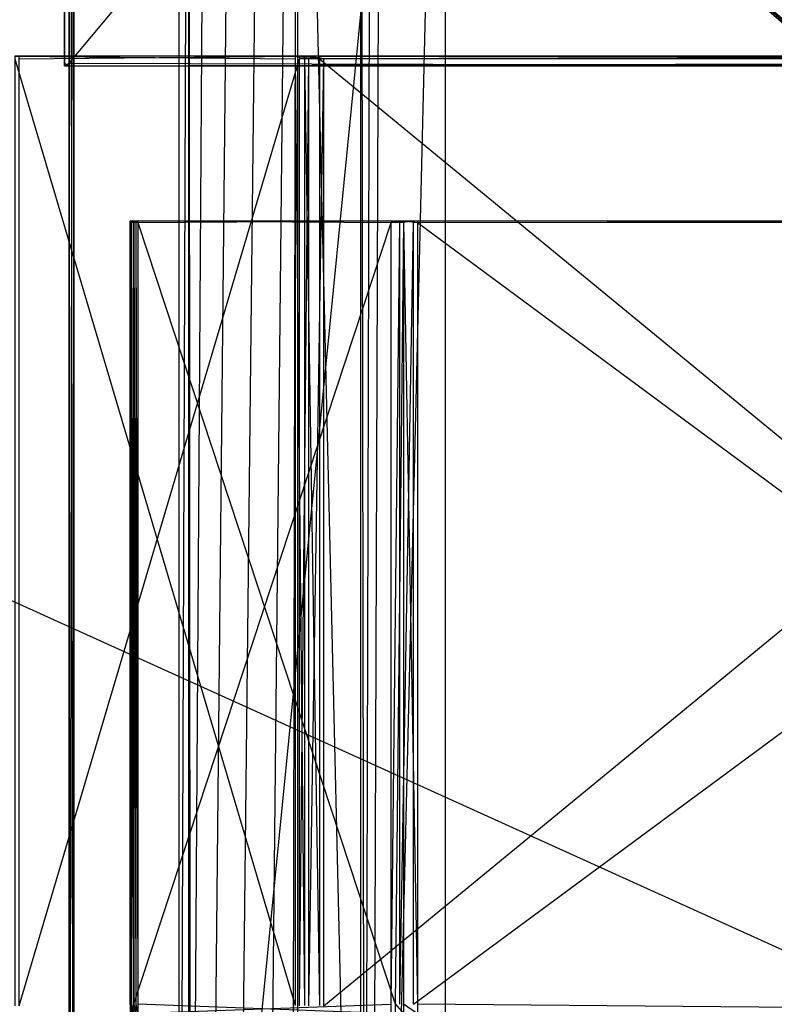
# Model space of a CAD drawing. Extents: x 0 to 1.6, y -0.5 to 0.
# Tile 141 of 192: x 1.19 to 1.29, y -0.37 to -0.23. Entities that reach past the tile are written whole.
import ezdxf

# ---------------------------------------------------------------- set-up
doc = ezdxf.new("R2010")
doc.units = 0
for name, color, linetype in [('L16_KORPUS1_0___REPLACEMTFOREMP', 7, 'CONTINUOUS'), ('L33_REGALELEMENT_0___REPLACEMTF', 7, 'CONTINUOUS'), ('L3_KORPUS2_5___REPLACEMTFOREMPT', 7, 'CONTINUOUS'), ('L58_DRAWERBOXUO2_4___REPLACEMTF', 7, 'CONTINUOUS'), ('L59_DRAWERBOXUO2_3___REPLACEMTF', 7, 'CONTINUOUS'), ('L5_KORPUS2_5___REPLACEMTFOREMPT', 7, 'CONTINUOUS'), ('L65_ABDECKPL_0___REPLACEMTFOREM', 7, 'CONTINUOUS')]:
    doc.layers.add(name, color=color, linetype=linetype)

msp = doc.modelspace()

# ---------------------------------------------------------------- linework, layer by layer
at = {"layer": 'L16_KORPUS1_0___REPLACEMTFOREMP', "color": 8}
for points, invisible_edges in [([(1.597088, -0.000594), (0.5, -0.497406), (0.5, -0.000594), (1.597088, -0.000594)], 13), ([(0.5, -0.497406), (1.597088, -0.000594), (1.597091, -0.497406), (0.5, -0.497406)], 10), ([(1.597091, -0.497404, 0.00769), (0.5, -0.000596, 0.00769), (0.5, -0.497404, 0.00769), (1.597091, -0.497404, 0.00769)], 13), ([(0.5, -0.000596, 0.00769), (1.597091, -0.497404, 0.00769), (1.597088, -0.000596, 0.00769), (0.5, -0.000596, 0.00769)], 10)]:
    msp.add_3dface(points, dxfattribs=dict(at, invisible_edges=invisible_edges))
at = {"layer": 'L33_REGALELEMENT_0___REPLACEMTF', "color": 40}
for points, invisible_edges in [([(1.185652, -0.236341, 0.348384), (1.224032, -0.236341, 0.348215), (1.185653, -0.236341, 0.348148), (1.185652, -0.236341, 0.348384)], 13), ([(1.224032, -0.236341, 0.348215), (1.185652, -0.236341, 0.348384), (1.224031, -0.236341, 0.348451), (1.224032, -0.236341, 0.348215)], 14), ([(1.224031, -0.23671, 0.348451), (1.185652, -0.236341, 0.348384), (1.185652, -0.23671, 0.348384), (1.224031, -0.23671, 0.348451)], 13), ([(1.185652, -0.236341, 0.348384), (1.224031, -0.23671, 0.348451), (1.224031, -0.236341, 0.348451), (1.185652, -0.236341, 0.348384)], 14), ([(1.224031, -0.366316, 0.348451), (1.185652, -0.23671, 0.348384), (1.185652, -0.366385, 0.348384), (1.224031, -0.366316, 0.348451)], 13), ([(1.185652, -0.23671, 0.348384), (1.224031, -0.366316, 0.348451), (1.224031, -0.23671, 0.348451), (1.185652, -0.23671, 0.348384)], 14), ([(1.185653, -0.236341, 0.348148), (1.224626, -0.236341, 0.008808), (1.186247, -0.236341, 0.00874), (1.185653, -0.236341, 0.348148)], 13), ([(1.224626, -0.236341, 0.008808), (1.185653, -0.236341, 0.348148), (1.224032, -0.236341, 0.348215), (1.224626, -0.236341, 0.008808)], 14), ([(1.186247, -0.236341, 0.00874), (1.224627, -0.236341, 0.008451), (1.186248, -0.236341, 0.008384), (1.186247, -0.236341, 0.00874)], 13), ([(1.224627, -0.236341, 0.008451), (1.186247, -0.236341, 0.00874), (1.224626, -0.236341, 0.008808), (1.224627, -0.236341, 0.008451)], 14), ([(1.224627, -0.236341, 0.008451), (1.186248, -0.23671, 0.008384), (1.186248, -0.236341, 0.008384), (1.224627, -0.236341, 0.008451)], 13), ([(1.186248, -0.23671, 0.008384), (1.224627, -0.236341, 0.008451), (1.224627, -0.23671, 0.008451), (1.186248, -0.23671, 0.008384)], 14), ([(1.224627, -0.23671, 0.008451), (1.186248, -0.366385, 0.008384), (1.186248, -0.23671, 0.008384), (1.224627, -0.23671, 0.008451)], 13), ([(1.186248, -0.366385, 0.008384), (1.224627, -0.23671, 0.008451), (1.224627, -0.366385, 0.008451), (1.186248, -0.366385, 0.008384)], 14), ([(1.225309, -0.23671, 0.348453), (1.224031, -0.236341, 0.348451), (1.224031, -0.23671, 0.348451), (1.225309, -0.23671, 0.348453)], 13), ([(1.224031, -0.236341, 0.348451), (1.225309, -0.23671, 0.348453), (1.225309, -0.236341, 0.348453), (1.224031, -0.236341, 0.348451)], 14), ([(1.224031, -0.236341, 0.348451), (1.225309, -0.236341, 0.348217), (1.224032, -0.236341, 0.348215), (1.224031, -0.236341, 0.348451)], 13), ([(1.225309, -0.236341, 0.348217), (1.224031, -0.236341, 0.348451), (1.225309, -0.236341, 0.348453), (1.225309, -0.236341, 0.348217)], 14), ([(1.225309, -0.366314, 0.348453), (1.224031, -0.23671, 0.348451), (1.224031, -0.366316, 0.348451), (1.225309, -0.366314, 0.348453)], 13), ([(1.224031, -0.23671, 0.348451), (1.225309, -0.366314, 0.348453), (1.225309, -0.23671, 0.348453), (1.224031, -0.23671, 0.348451)], 14), ([(1.224032, -0.236341, 0.348215), (1.225903, -0.236341, 0.00881), (1.224626, -0.236341, 0.008808), (1.224032, -0.236341, 0.348215)], 13), ([(1.225903, -0.236341, 0.00881), (1.224032, -0.236341, 0.348215), (1.225309, -0.236341, 0.348217), (1.225903, -0.236341, 0.00881)], 14), ([(1.224626, -0.236341, 0.008808), (1.225904, -0.236341, 0.008454), (1.224627, -0.236341, 0.008451), (1.224626, -0.236341, 0.008808)], 13), ([(1.225904, -0.236341, 0.008454), (1.224626, -0.236341, 0.008808), (1.225903, -0.236341, 0.00881), (1.225904, -0.236341, 0.008454)], 14), ([(1.224627, -0.236341, 0.008451), (1.225904, -0.23671, 0.008454), (1.224627, -0.23671, 0.008451), (1.224627, -0.236341, 0.008451)], 13), ([(1.225904, -0.23671, 0.008454), (1.224627, -0.236341, 0.008451), (1.225904, -0.236341, 0.008454), (1.225904, -0.23671, 0.008454)], 14), ([(1.225904, -0.23671, 0.008454), (1.224627, -0.366385, 0.008451), (1.224627, -0.23671, 0.008451), (1.225904, -0.23671, 0.008454)], 13), ([(1.224627, -0.366385, 0.008451), (1.225904, -0.23671, 0.008454), (1.225904, -0.366385, 0.008454), (1.224627, -0.366385, 0.008451)], 14), ([(1.225309, -0.236341, 0.348453), (1.227364, -0.236341, 0.348221), (1.225309, -0.236341, 0.348217), (1.225309, -0.236341, 0.348453)], 13), ([(1.227364, -0.236341, 0.348221), (1.225309, -0.236341, 0.348453), (1.227364, -0.236341, 0.348457), (1.227364, -0.236341, 0.348221)], 14), ([(1.225309, -0.236341, 0.348217), (1.227959, -0.236341, 0.008813), (1.225903, -0.236341, 0.00881), (1.225309, -0.236341, 0.348217)], 13), ([(1.227959, -0.236341, 0.008813), (1.225309, -0.236341, 0.348217), (1.227364, -0.236341, 0.348221), (1.227959, -0.236341, 0.008813)], 14), ([(1.227364, -0.23671, 0.348457), (1.225309, -0.236341, 0.348453), (1.225309, -0.23671, 0.348453), (1.227364, -0.23671, 0.348457)], 13), ([(1.225309, -0.236341, 0.348453), (1.227364, -0.23671, 0.348457), (1.227364, -0.236341, 0.348457), (1.225309, -0.236341, 0.348453)], 14), ([(1.227364, -0.366314, 0.348457), (1.225309, -0.23671, 0.348453), (1.225309, -0.366314, 0.348453), (1.227364, -0.366314, 0.348457)], 13), ([(1.225309, -0.23671, 0.348453), (1.227364, -0.366314, 0.348457), (1.227364, -0.23671, 0.348457), (1.225309, -0.23671, 0.348453)], 14), ([(1.225903, -0.236341, 0.00881), (1.227959, -0.236341, 0.008457), (1.225904, -0.236341, 0.008454), (1.225903, -0.236341, 0.00881)], 13), ([(1.227959, -0.236341, 0.008457), (1.225903, -0.236341, 0.00881), (1.227959, -0.236341, 0.008813), (1.227959, -0.236341, 0.008457)], 14), ([(1.225904, -0.236341, 0.008454), (1.227959, -0.23671, 0.008457), (1.225904, -0.23671, 0.008454), (1.225904, -0.236341, 0.008454)], 13), ([(1.227959, -0.23671, 0.008457), (1.225904, -0.236341, 0.008454), (1.227959, -0.236341, 0.008457), (1.227959, -0.23671, 0.008457)], 14), ([(1.227959, -0.23671, 0.008457), (1.225904, -0.366385, 0.008454), (1.225904, -0.23671, 0.008454), (1.227959, -0.23671, 0.008457)], 13), ([(1.225904, -0.366385, 0.008454), (1.227959, -0.23671, 0.008457), (1.227959, -0.366385, 0.008457), (1.225904, -0.366385, 0.008454)], 14), ([(1.385099, -0.23671, 0.348733), (1.227364, -0.236341, 0.348457), (1.227364, -0.23671, 0.348457), (1.385099, -0.23671, 0.348733)], 13), ([(1.227364, -0.236341, 0.348457), (1.385099, -0.23671, 0.348733), (1.385099, -0.236341, 0.348733), (1.227364, -0.236341, 0.348457)], 14), ([(1.227364, -0.236341, 0.348221), (1.385694, -0.236341, 0.00909), (1.227959, -0.236341, 0.008813), (1.227364, -0.236341, 0.348221)], 13), ([(1.385694, -0.236341, 0.00909), (1.227364, -0.236341, 0.348221), (1.385099, -0.236341, 0.348497), (1.385694, -0.236341, 0.00909)], 14), ([(1.227364, -0.236341, 0.348457), (1.385099, -0.236341, 0.348497), (1.227364, -0.236341, 0.348221), (1.227364, -0.236341, 0.348457)], 13), ([(1.385099, -0.236341, 0.348497), (1.227364, -0.236341, 0.348457), (1.385099, -0.236341, 0.348733), (1.385099, -0.236341, 0.348497)], 14), ([(1.385099, -0.366314, 0.348733), (1.227364, -0.23671, 0.348457), (1.227364, -0.366314, 0.348457), (1.385099, -0.366314, 0.348733)], 13), ([(1.227364, -0.23671, 0.348457), (1.385099, -0.366314, 0.348733), (1.385099, -0.23671, 0.348733), (1.227364, -0.23671, 0.348457)], 14), ([(1.227959, -0.236341, 0.008457), (1.385694, -0.23671, 0.008733), (1.227959, -0.23671, 0.008457), (1.227959, -0.236341, 0.008457)], 13), ([(1.385694, -0.23671, 0.008733), (1.227959, -0.236341, 0.008457), (1.385694, -0.236341, 0.008733), (1.385694, -0.23671, 0.008733)], 14), ([(1.227959, -0.236341, 0.008813), (1.385694, -0.236341, 0.008733), (1.227959, -0.236341, 0.008457), (1.227959, -0.236341, 0.008813)], 13), ([(1.385694, -0.236341, 0.008733), (1.227959, -0.236341, 0.008813), (1.385694, -0.236341, 0.00909), (1.385694, -0.236341, 0.008733)], 14), ([(1.385694, -0.23671, 0.008733), (1.227959, -0.366385, 0.008457), (1.227959, -0.23671, 0.008457), (1.385694, -0.23671, 0.008733)], 13), ([(1.227959, -0.366385, 0.008457), (1.385694, -0.23671, 0.008733), (1.385694, -0.366385, 0.008733), (1.227959, -0.366385, 0.008457)], 14), ([(1.20143, -0.259121, 0.331439), (1.201429, -0.258896, 0.331652), (1.201429, -0.259121, 0.331652), (1.20143, -0.259121, 0.331439)], 13), ([(1.201429, -0.258896, 0.331652), (1.20143, -0.259121, 0.331439), (1.20143, -0.258896, 0.331439), (1.201429, -0.258896, 0.331652)], 14), ([(1.201681, -0.258896, 0.331653), (1.201429, -0.259121, 0.331652), (1.201429, -0.258896, 0.331652), (1.201681, -0.258896, 0.331653)], 13), ([(1.201429, -0.259121, 0.331652), (1.201681, -0.258896, 0.331653), (1.201681, -0.259121, 0.331653), (1.201429, -0.259121, 0.331652)], 14), ([(1.201681, -0.258896, 0.331439), (1.201429, -0.258896, 0.331652), (1.20143, -0.258896, 0.331439), (1.201681, -0.258896, 0.331439)], 13), ([(1.201429, -0.258896, 0.331652), (1.201681, -0.258896, 0.331439), (1.201681, -0.258896, 0.331653), (1.201429, -0.258896, 0.331652)], 14), ([(1.201681, -0.259121, 0.331653), (1.201429, -0.366093, 0.331652), (1.201429, -0.259121, 0.331652), (1.201681, -0.259121, 0.331653)], 13), ([(1.201429, -0.366093, 0.331652), (1.201681, -0.259121, 0.331653), (1.201681, -0.366093, 0.331653), (1.201429, -0.366093, 0.331652)], 14), ([(1.20143, -0.366093, 0.331439), (1.201429, -0.259121, 0.331652), (1.201429, -0.366093, 0.331652), (1.20143, -0.366093, 0.331439)], 13), ([(1.201429, -0.259121, 0.331652), (1.20143, -0.366093, 0.331439), (1.20143, -0.259121, 0.331439), (1.201429, -0.259121, 0.331652)], 14), ([(1.201968, -0.259121, 0.023871), (1.20143, -0.258896, 0.331439), (1.20143, -0.259121, 0.331439), (1.201968, -0.259121, 0.023871)], 13), ([(1.20143, -0.258896, 0.331439), (1.201968, -0.259121, 0.023871), (1.201968, -0.258896, 0.023871), (1.20143, -0.258896, 0.331439)], 14), ([(1.20222, -0.258896, 0.023871), (1.20143, -0.258896, 0.331439), (1.201968, -0.258896, 0.023871), (1.20222, -0.258896, 0.023871)], 13), ([(1.20143, -0.258896, 0.331439), (1.20222, -0.258896, 0.023871), (1.201681, -0.258896, 0.331439), (1.20143, -0.258896, 0.331439)], 14), ([(1.201968, -0.366093, 0.023871), (1.20143, -0.259121, 0.331439), (1.20143, -0.366093, 0.331439), (1.201968, -0.366093, 0.023871)], 13), ([(1.20143, -0.259121, 0.331439), (1.201968, -0.366093, 0.023871), (1.201968, -0.259121, 0.023871), (1.20143, -0.259121, 0.331439)], 14), ([(1.202476, -0.258896, 0.023872), (1.201681, -0.258896, 0.331439), (1.20222, -0.258896, 0.023871), (1.202476, -0.258896, 0.023872)], 13), ([(1.201681, -0.258896, 0.331439), (1.202476, -0.258896, 0.023872), (1.201938, -0.258896, 0.33144), (1.201681, -0.258896, 0.331439)], 14), ([(1.201938, -0.258896, 0.33144), (1.201681, -0.258896, 0.331653), (1.201681, -0.258896, 0.331439), (1.201938, -0.258896, 0.33144)], 13), ([(1.201681, -0.258896, 0.331653), (1.201938, -0.258896, 0.33144), (1.201937, -0.258896, 0.331653), (1.201681, -0.258896, 0.331653)], 14), ([(1.201681, -0.258896, 0.331653), (1.201937, -0.259121, 0.331653), (1.201681, -0.259121, 0.331653), (1.201681, -0.258896, 0.331653)], 13), ([(1.201937, -0.259121, 0.331653), (1.201681, -0.258896, 0.331653), (1.201937, -0.258896, 0.331653), (1.201937, -0.259121, 0.331653)], 14), ([(1.201937, -0.259121, 0.331653), (1.201681, -0.366093, 0.331653), (1.201681, -0.259121, 0.331653), (1.201937, -0.259121, 0.331653)], 13), ([(1.201681, -0.366093, 0.331653), (1.201937, -0.259121, 0.331653), (1.201937, -0.366093, 0.331653), (1.201681, -0.366093, 0.331653)], 14), ([(1.237188, -0.258896, 0.331715), (1.201937, -0.259121, 0.331653), (1.201937, -0.258896, 0.331653), (1.237188, -0.258896, 0.331715)], 13), ([(1.201937, -0.259121, 0.331653), (1.237188, -0.258896, 0.331715), (1.237188, -0.259121, 0.331715), (1.201937, -0.259121, 0.331653)], 14), ([(1.237188, -0.258896, 0.331501), (1.201937, -0.258896, 0.331653), (1.201938, -0.258896, 0.33144), (1.237188, -0.258896, 0.331501)], 13), ([(1.201937, -0.258896, 0.331653), (1.237188, -0.258896, 0.331501), (1.237188, -0.258896, 0.331715), (1.201937, -0.258896, 0.331653)], 14), ([(1.237188, -0.259121, 0.331715), (1.201937, -0.366093, 0.331653), (1.201937, -0.259121, 0.331653), (1.237188, -0.259121, 0.331715)], 13), ([(1.201937, -0.366093, 0.331653), (1.237188, -0.259121, 0.331715), (1.237188, -0.366163, 0.331715), (1.201937, -0.366093, 0.331653)], 14), ([(1.237727, -0.258896, 0.023933), (1.201938, -0.258896, 0.33144), (1.202476, -0.258896, 0.023872), (1.237727, -0.258896, 0.023933)], 13), ([(1.201938, -0.258896, 0.33144), (1.237727, -0.258896, 0.023933), (1.237188, -0.258896, 0.331501), (1.201938, -0.258896, 0.33144)], 14), ([(1.202221, -0.258896, 0.023548), (1.201968, -0.258896, 0.023871), (1.201969, -0.258896, 0.023548), (1.202221, -0.258896, 0.023548)], 13), ([(1.201968, -0.258896, 0.023871), (1.202221, -0.258896, 0.023548), (1.20222, -0.258896, 0.023871), (1.201968, -0.258896, 0.023871)], 14), ([(1.201969, -0.259121, 0.023548), (1.201968, -0.258896, 0.023871), (1.201968, -0.259121, 0.023871), (1.201969, -0.259121, 0.023548)], 13), ([(1.201968, -0.258896, 0.023871), (1.201969, -0.259121, 0.023548), (1.201969, -0.258896, 0.023548), (1.201968, -0.258896, 0.023871)], 14), ([(1.201969, -0.366093, 0.023548), (1.201968, -0.259121, 0.023871), (1.201968, -0.366093, 0.023871), (1.201969, -0.366093, 0.023548)], 13), ([(1.201968, -0.259121, 0.023871), (1.201969, -0.366093, 0.023548), (1.201969, -0.259121, 0.023548), (1.201968, -0.259121, 0.023871)], 14), ([(1.202221, -0.259121, 0.023548), (1.201969, -0.258896, 0.023548), (1.201969, -0.259121, 0.023548), (1.202221, -0.259121, 0.023548)], 13), ([(1.201969, -0.258896, 0.023548), (1.202221, -0.259121, 0.023548), (1.202221, -0.258896, 0.023548), (1.201969, -0.258896, 0.023548)], 14), ([(1.202221, -0.366093, 0.023548), (1.201969, -0.259121, 0.023548), (1.201969, -0.366093, 0.023548), (1.202221, -0.366093, 0.023548)], 13), ([(1.201969, -0.259121, 0.023548), (1.202221, -0.366093, 0.023548), (1.202221, -0.259121, 0.023548), (1.201969, -0.259121, 0.023548)], 14), ([(1.202477, -0.258896, 0.023549), (1.20222, -0.258896, 0.023871), (1.202221, -0.258896, 0.023548), (1.202477, -0.258896, 0.023549)], 13), ([(1.20222, -0.258896, 0.023871), (1.202477, -0.258896, 0.023549), (1.202476, -0.258896, 0.023872), (1.20222, -0.258896, 0.023871)], 14), ([(1.202477, -0.259121, 0.023549), (1.202221, -0.258896, 0.023548), (1.202221, -0.259121, 0.023548), (1.202477, -0.259121, 0.023549)], 13), ([(1.202221, -0.258896, 0.023548), (1.202477, -0.259121, 0.023549), (1.202477, -0.258896, 0.023549), (1.202221, -0.258896, 0.023548)], 14), ([(1.202477, -0.366093, 0.023549), (1.202221, -0.259121, 0.023548), (1.202221, -0.366093, 0.023548), (1.202477, -0.366093, 0.023549)], 13), ([(1.202221, -0.259121, 0.023548), (1.202477, -0.366093, 0.023549), (1.202477, -0.259121, 0.023549), (1.202221, -0.259121, 0.023548)], 14), ([(1.237727, -0.258896, 0.023611), (1.202476, -0.258896, 0.023872), (1.202477, -0.258896, 0.023549), (1.237727, -0.258896, 0.023611)], 13), ([(1.202476, -0.258896, 0.023872), (1.237727, -0.258896, 0.023611), (1.237727, -0.258896, 0.023933), (1.202476, -0.258896, 0.023872)], 14), ([(1.237727, -0.259121, 0.023611), (1.202477, -0.258896, 0.023549), (1.202477, -0.259121, 0.023549), (1.237727, -0.259121, 0.023611)], 13), ([(1.202477, -0.258896, 0.023549), (1.237727, -0.259121, 0.023611), (1.237727, -0.258896, 0.023611), (1.202477, -0.258896, 0.023549)], 14), ([(1.237727, -0.366093, 0.023611), (1.202477, -0.259121, 0.023549), (1.202477, -0.366093, 0.023549), (1.237727, -0.366093, 0.023611)], 13), ([(1.202477, -0.259121, 0.023549), (1.237727, -0.366093, 0.023611), (1.237727, -0.259121, 0.023611), (1.202477, -0.259121, 0.023549)], 14), ([(1.2389, -0.258896, 0.023935), (1.237188, -0.258896, 0.331501), (1.237727, -0.258896, 0.023933), (1.2389, -0.258896, 0.023935)], 13), ([(1.237188, -0.258896, 0.331501), (1.2389, -0.258896, 0.023935), (1.238362, -0.258896, 0.331503), (1.237188, -0.258896, 0.331501)], 14), ([(1.238362, -0.258896, 0.331503), (1.237188, -0.258896, 0.331715), (1.237188, -0.258896, 0.331501), (1.238362, -0.258896, 0.331503)], 13), ([(1.237188, -0.258896, 0.331715), (1.238362, -0.258896, 0.331503), (1.238361, -0.258896, 0.331717), (1.237188, -0.258896, 0.331715)], 14), ([(1.237188, -0.258896, 0.331715), (1.238361, -0.259121, 0.331717), (1.237188, -0.259121, 0.331715), (1.237188, -0.258896, 0.331715)], 13), ([(1.238361, -0.259121, 0.331717), (1.237188, -0.258896, 0.331715), (1.238361, -0.258896, 0.331717), (1.238361, -0.259121, 0.331717)], 14), ([(1.238361, -0.259121, 0.331717), (1.237188, -0.366163, 0.331715), (1.237188, -0.259121, 0.331715), (1.238361, -0.259121, 0.331717)], 13), ([(1.237188, -0.366163, 0.331715), (1.238361, -0.259121, 0.331717), (1.238361, -0.366165, 0.331717), (1.237188, -0.366163, 0.331715)], 14), ([(1.238901, -0.258896, 0.023613), (1.237727, -0.258896, 0.023933), (1.237727, -0.258896, 0.023611), (1.238901, -0.258896, 0.023613)], 13), ([(1.237727, -0.258896, 0.023933), (1.238901, -0.258896, 0.023613), (1.2389, -0.258896, 0.023935), (1.237727, -0.258896, 0.023933)], 14), ([(1.238901, -0.259121, 0.023613), (1.237727, -0.258896, 0.023611), (1.237727, -0.259121, 0.023611), (1.238901, -0.259121, 0.023613)], 13), ([(1.237727, -0.258896, 0.023611), (1.238901, -0.259121, 0.023613), (1.238901, -0.258896, 0.023613), (1.237727, -0.258896, 0.023611)], 14), ([(1.237727, -0.366093, 0.023611), (1.238901, -0.259121, 0.023613), (1.237727, -0.259121, 0.023611), (1.237727, -0.366093, 0.023611)], 13), ([(1.238901, -0.259121, 0.023613), (1.237727, -0.366093, 0.023611), (1.238901, -0.366093, 0.023613), (1.238901, -0.259121, 0.023613)], 14), ([(1.24025, -0.258896, 0.331507), (1.238361, -0.258896, 0.331717), (1.238362, -0.258896, 0.331503), (1.24025, -0.258896, 0.331507)], 13), ([(1.238361, -0.258896, 0.331717), (1.24025, -0.258896, 0.331507), (1.240249, -0.258896, 0.33172), (1.238361, -0.258896, 0.331717)], 14), ([(1.240249, -0.258896, 0.33172), (1.238361, -0.259121, 0.331717), (1.238361, -0.258896, 0.331717), (1.240249, -0.258896, 0.33172)], 13), ([(1.238361, -0.259121, 0.331717), (1.240249, -0.258896, 0.33172), (1.240249, -0.259121, 0.33172), (1.238361, -0.259121, 0.331717)], 14), ([(1.240249, -0.259121, 0.33172), (1.238361, -0.366165, 0.331717), (1.238361, -0.259121, 0.331717), (1.240249, -0.259121, 0.33172)], 13), ([(1.238361, -0.366165, 0.331717), (1.240249, -0.259121, 0.33172), (1.240249, -0.366165, 0.33172), (1.238361, -0.366165, 0.331717)], 14), ([(1.240788, -0.258896, 0.023939), (1.238362, -0.258896, 0.331503), (1.2389, -0.258896, 0.023935), (1.240788, -0.258896, 0.023939)], 13), ([(1.238362, -0.258896, 0.331503), (1.240788, -0.258896, 0.023939), (1.24025, -0.258896, 0.331507), (1.238362, -0.258896, 0.331503)], 14), ([(1.240789, -0.258896, 0.023616), (1.2389, -0.258896, 0.023935), (1.238901, -0.258896, 0.023613), (1.240789, -0.258896, 0.023616)], 13), ([(1.2389, -0.258896, 0.023935), (1.240789, -0.258896, 0.023616), (1.240788, -0.258896, 0.023939), (1.2389, -0.258896, 0.023935)], 14), ([(1.240789, -0.259121, 0.023616), (1.238901, -0.258896, 0.023613), (1.238901, -0.259121, 0.023613), (1.240789, -0.259121, 0.023616)], 13), ([(1.238901, -0.258896, 0.023613), (1.240789, -0.259121, 0.023616), (1.240789, -0.258896, 0.023616), (1.238901, -0.258896, 0.023613)], 14), ([(1.240789, -0.366093, 0.023616), (1.238901, -0.259121, 0.023613), (1.238901, -0.366093, 0.023613), (1.240789, -0.366093, 0.023616)], 13), ([(1.238901, -0.259121, 0.023613), (1.240789, -0.366093, 0.023616), (1.240789, -0.259121, 0.023616), (1.238901, -0.259121, 0.023613)], 14), ([(1.385128, -0.258896, 0.331974), (1.240249, -0.259121, 0.33172), (1.240249, -0.258896, 0.33172), (1.385128, -0.258896, 0.331974)], 13), ([(1.240249, -0.259121, 0.33172), (1.385128, -0.258896, 0.331974), (1.385128, -0.259121, 0.331974), (1.240249, -0.259121, 0.33172)], 14), ([(1.385129, -0.258896, 0.33176), (1.240249, -0.258896, 0.33172), (1.24025, -0.258896, 0.331507), (1.385129, -0.258896, 0.33176)], 13), ([(1.240249, -0.258896, 0.33172), (1.385129, -0.258896, 0.33176), (1.385128, -0.258896, 0.331974), (1.240249, -0.258896, 0.33172)], 14), ([(1.385128, -0.259121, 0.331974), (1.240249, -0.366165, 0.33172), (1.240249, -0.259121, 0.33172), (1.385128, -0.259121, 0.331974)], 13), ([(1.240249, -0.366165, 0.33172), (1.385128, -0.259121, 0.331974), (1.385128, -0.366165, 0.331974), (1.240249, -0.366165, 0.33172)], 14), ([(1.385667, -0.258896, 0.024192), (1.24025, -0.258896, 0.331507), (1.240788, -0.258896, 0.023939), (1.385667, -0.258896, 0.024192)], 13), ([(1.24025, -0.258896, 0.331507), (1.385667, -0.258896, 0.024192), (1.385129, -0.258896, 0.33176), (1.24025, -0.258896, 0.331507)], 14), ([(1.385668, -0.258896, 0.02387), (1.240788, -0.258896, 0.023939), (1.240789, -0.258896, 0.023616), (1.385668, -0.258896, 0.02387)], 13), ([(1.240788, -0.258896, 0.023939), (1.385668, -0.258896, 0.02387), (1.385667, -0.258896, 0.024192), (1.240788, -0.258896, 0.023939)], 14), ([(1.385668, -0.259121, 0.02387), (1.240789, -0.258896, 0.023616), (1.240789, -0.259121, 0.023616), (1.385668, -0.259121, 0.02387)], 13), ([(1.240789, -0.258896, 0.023616), (1.385668, -0.259121, 0.02387), (1.385668, -0.258896, 0.02387), (1.240789, -0.258896, 0.023616)], 14), ([(1.385668, -0.366093, 0.02387), (1.240789, -0.259121, 0.023616), (1.240789, -0.366093, 0.023616), (1.385668, -0.366093, 0.02387)], 13), ([(1.240789, -0.259121, 0.023616), (1.385668, -0.366093, 0.02387), (1.385668, -0.259121, 0.02387), (1.240789, -0.259121, 0.023616)], 14), ([(1.20143, -0.3674, 0.331439), (1.201429, -0.366093, 0.331652), (1.201429, -0.3674, 0.331652), (1.20143, -0.3674, 0.331439)], 13), ([(1.201429, -0.366093, 0.331652), (1.20143, -0.3674, 0.331439), (1.20143, -0.366093, 0.331439), (1.201429, -0.366093, 0.331652)], 14), ([(1.201429, -0.366093, 0.331652), (1.201681, -0.3674, 0.331653), (1.201429, -0.3674, 0.331652), (1.201429, -0.366093, 0.331652)], 13), ([(1.201681, -0.3674, 0.331653), (1.201429, -0.366093, 0.331652), (1.201681, -0.366093, 0.331653), (1.201681, -0.3674, 0.331653)], 14), ([(1.201968, -0.3674, 0.023871), (1.20143, -0.366093, 0.331439), (1.20143, -0.3674, 0.331439), (1.201968, -0.3674, 0.023871)], 13), ([(1.20143, -0.366093, 0.331439), (1.201968, -0.3674, 0.023871), (1.201968, -0.366093, 0.023871), (1.20143, -0.366093, 0.331439)], 14), ([(1.201937, -0.366093, 0.331653), (1.201681, -0.3674, 0.331653), (1.201681, -0.366093, 0.331653), (1.201937, -0.366093, 0.331653)], 13), ([(1.201681, -0.3674, 0.331653), (1.201937, -0.366093, 0.331653), (1.201937, -0.3674, 0.331653), (1.201681, -0.3674, 0.331653)], 14), ([(1.237188, -0.366163, 0.331715), (1.201937, -0.3674, 0.331653), (1.201937, -0.366093, 0.331653), (1.237188, -0.366163, 0.331715)], 13), ([(1.201937, -0.3674, 0.331653), (1.237188, -0.366163, 0.331715), (1.237188, -0.36747, 0.331715), (1.201937, -0.3674, 0.331653)], 14), ([(1.201969, -0.366093, 0.023548), (1.201968, -0.3674, 0.023871), (1.201969, -0.3674, 0.023548), (1.201969, -0.366093, 0.023548)], 13), ([(1.201968, -0.3674, 0.023871), (1.201969, -0.366093, 0.023548), (1.201968, -0.366093, 0.023871), (1.201968, -0.3674, 0.023871)], 14), ([(1.202221, -0.3674, 0.023548), (1.201969, -0.366093, 0.023548), (1.201969, -0.3674, 0.023548), (1.202221, -0.3674, 0.023548)], 13), ([(1.201969, -0.366093, 0.023548), (1.202221, -0.3674, 0.023548), (1.202221, -0.366093, 0.023548), (1.201969, -0.366093, 0.023548)], 14), ([(1.202477, -0.3674, 0.023549), (1.202221, -0.366093, 0.023548), (1.202221, -0.3674, 0.023548), (1.202477, -0.3674, 0.023549)], 13), ([(1.202221, -0.366093, 0.023548), (1.202477, -0.3674, 0.023549), (1.202477, -0.366093, 0.023549), (1.202221, -0.366093, 0.023548)], 14), ([(1.237727, -0.3674, 0.023611), (1.202477, -0.366093, 0.023549), (1.202477, -0.3674, 0.023549), (1.237727, -0.3674, 0.023611)], 13), ([(1.202477, -0.366093, 0.023549), (1.237727, -0.3674, 0.023611), (1.237727, -0.366093, 0.023611), (1.202477, -0.366093, 0.023549)], 14), ([(1.238361, -0.366165, 0.331717), (1.237188, -0.36747, 0.331715), (1.237188, -0.366163, 0.331715), (1.238361, -0.366165, 0.331717)], 13), ([(1.238901, -0.3674, 0.023613), (1.237727, -0.366093, 0.023611), (1.237727, -0.3674, 0.023611), (1.238901, -0.3674, 0.023613)], 13), ([(1.237727, -0.366093, 0.023611), (1.238901, -0.3674, 0.023613), (1.238901, -0.366093, 0.023613), (1.237727, -0.366093, 0.023611)], 14), ([(1.240789, -0.3674, 0.023616), (1.238901, -0.366093, 0.023613), (1.238901, -0.3674, 0.023613), (1.240789, -0.3674, 0.023616)], 13), ([(1.238901, -0.366093, 0.023613), (1.240789, -0.3674, 0.023616), (1.240789, -0.366093, 0.023616), (1.238901, -0.366093, 0.023613)], 14), ([(1.385668, -0.3674, 0.02387), (1.240789, -0.366093, 0.023616), (1.240789, -0.3674, 0.023616), (1.385668, -0.3674, 0.02387)], 13), ([(1.240789, -0.366093, 0.023616), (1.385668, -0.3674, 0.02387), (1.385668, -0.366093, 0.02387), (1.240789, -0.366093, 0.023616)], 14)]:
    msp.add_3dface(points, dxfattribs=dict(at, invisible_edges=invisible_edges))
at = {"layer": 'L3_KORPUS2_5___REPLACEMTFOREMPT', "color": 250}
for points, invisible_edges in [([(1.193099, -0.068445, 0.006866), (0.943741, -0.477287, 0.006866), (0.943741, -0.068445, 0.006866), (1.193099, -0.068445, 0.006866)], 13), ([(0.943741, -0.477287, 0.006866), (1.193099, -0.068445, 0.006866), (1.193099, -0.477287, 0.006866), (0.943741, -0.477287, 0.006866)], 14), ([(1.193099, -0.477287, 0.024322), (0.943741, -0.068445, 0.024322), (0.943741, -0.477287, 0.024322), (1.193099, -0.477287, 0.024322)], 13), ([(0.943741, -0.068445, 0.024322), (1.193099, -0.477287, 0.024322), (1.193099, -0.068445, 0.024322), (0.943741, -0.068445, 0.024322)], 14), ([(1.193741, -0.477287, 0.024322), (1.193099, -0.068445, 0.024322), (1.193099, -0.477287, 0.024322), (1.193741, -0.477287, 0.024322)], 13), ([(1.193099, -0.068445, 0.024322), (1.193741, -0.477287, 0.024322), (1.193741, -0.068445, 0.024322), (1.193099, -0.068445, 0.024322)], 14), ([(1.193741, -0.068445, 0.006866), (1.193099, -0.477287, 0.006866), (1.193099, -0.068445, 0.006866), (1.193741, -0.068445, 0.006866)], 13), ([(1.193099, -0.477287, 0.006866), (1.193741, -0.068445, 0.006866), (1.193741, -0.477287, 0.006866), (1.193099, -0.477287, 0.006866)], 14), ([(1.193741, -0.477287, 0.023923), (1.193741, -0.068445, 0.024322), (1.193741, -0.477287, 0.024322), (1.193741, -0.477287, 0.023923)], 13), ([(1.193741, -0.068445, 0.024322), (1.193741, -0.477287, 0.023923), (1.193741, -0.068445, 0.023923), (1.193741, -0.068445, 0.024322)], 14), ([(1.193741, -0.068445, 0.00749), (1.193741, -0.477287, 0.023923), (1.193741, -0.477287, 0.00749), (1.193741, -0.068445, 0.00749)], 13), ([(1.193741, -0.477287, 0.023923), (1.193741, -0.068445, 0.00749), (1.193741, -0.068445, 0.023923), (1.193741, -0.477287, 0.023923)], 14), ([(1.193741, -0.477287, 0.006866), (1.193741, -0.068445, 0.00749), (1.193741, -0.477287, 0.00749), (1.193741, -0.477287, 0.006866)], 13), ([(1.193741, -0.068445, 0.00749), (1.193741, -0.477287, 0.006866), (1.193741, -0.068445, 0.006866), (1.193741, -0.068445, 0.00749)], 14)]:
    msp.add_3dface(points, dxfattribs=dict(at, invisible_edges=invisible_edges))
at = {"layer": 'L58_DRAWERBOXUO2_4___REPLACEMTF', "color": 250}
for points, invisible_edges in [([(1.244634, -0.113855, 0.377678), (1.20815, -0.481795, 0.377614), (1.20815, -0.113855, 0.377614), (1.244634, -0.113855, 0.377678)], 13), ([(1.20815, -0.481795, 0.377614), (1.244634, -0.113855, 0.377678), (1.244634, -0.481795, 0.377678), (1.20815, -0.481795, 0.377614)], 14), ([(1.20815, -0.481795, 0.377614), (1.209459, -0.113872, 0.423147), (1.20815, -0.113855, 0.377614), (1.20815, -0.481795, 0.377614)], 14), ([(1.209459, -0.113872, 0.423147), (1.20815, -0.481795, 0.377614), (1.209459, -0.481812, 0.423147), (1.209459, -0.113872, 0.423147)], 13), ([(1.2097, -0.481812, 0.426521), (1.209459, -0.113872, 0.423147), (1.209459, -0.481812, 0.423147), (1.2097, -0.481812, 0.426521)], 13), ([(1.209459, -0.113872, 0.423147), (1.2097, -0.481812, 0.426521), (1.2097, -0.113872, 0.426521), (1.209459, -0.113872, 0.423147)], 14), ([(1.212041, -0.113872, 0.429799), (1.2097, -0.481812, 0.426521), (1.212041, -0.481812, 0.429799), (1.212041, -0.113872, 0.429799)], 13), ([(1.2097, -0.481812, 0.426521), (1.212041, -0.113872, 0.429799), (1.2097, -0.113872, 0.426521), (1.2097, -0.481812, 0.426521)], 14), ([(1.212041, -0.481812, 0.429799), (1.215685, -0.113872, 0.431521), (1.212041, -0.113872, 0.429799), (1.212041, -0.481812, 0.429799)], 13), ([(1.215685, -0.113872, 0.431521), (1.212041, -0.481812, 0.429799), (1.215685, -0.481812, 0.431521), (1.215685, -0.113872, 0.431521)], 14), ([(1.215685, -0.481812, 0.431521), (1.219748, -0.113872, 0.431577), (1.215685, -0.113872, 0.431521), (1.215685, -0.481812, 0.431521)], 13), ([(1.219748, -0.113872, 0.431577), (1.215685, -0.481812, 0.431521), (1.219748, -0.481812, 0.431577), (1.219748, -0.113872, 0.431577)], 14), ([(1.219748, -0.481812, 0.431577), (1.223589, -0.113872, 0.430254), (1.219748, -0.113872, 0.431577), (1.219748, -0.481812, 0.431577)], 13), ([(1.223589, -0.113872, 0.430254), (1.219748, -0.481812, 0.431577), (1.223589, -0.481812, 0.430254), (1.223589, -0.113872, 0.430254)], 14), ([(1.224343, -0.113872, 0.429188), (1.223589, -0.481812, 0.430254), (1.224343, -0.481812, 0.429188), (1.224343, -0.113872, 0.429188)], 13), ([(1.223589, -0.481812, 0.430254), (1.224343, -0.113872, 0.429188), (1.223589, -0.113872, 0.430254), (1.223589, -0.481812, 0.430254)], 14), ([(1.224343, -0.113872, 0.429188), (1.232989, -0.481795, 0.406284), (1.232989, -0.113855, 0.406284), (1.224343, -0.113872, 0.429188)], 14), ([(1.232989, -0.481795, 0.406284), (1.224343, -0.113872, 0.429188), (1.224343, -0.481812, 0.429188), (1.232989, -0.481795, 0.406284)], 13), ([(1.233573, -0.481795, 0.404248), (1.232989, -0.113855, 0.406284), (1.232989, -0.481795, 0.406284), (1.233573, -0.481795, 0.404248)], 13), ([(1.232989, -0.113855, 0.406284), (1.233573, -0.481795, 0.404248), (1.233573, -0.113855, 0.404248), (1.232989, -0.113855, 0.406284)], 14), ([(1.234539, -0.113855, 0.402363), (1.233573, -0.481795, 0.404248), (1.234539, -0.481795, 0.402363), (1.234539, -0.113855, 0.402363)], 13), ([(1.233573, -0.481795, 0.404248), (1.234539, -0.113855, 0.402363), (1.233573, -0.113855, 0.404248), (1.233573, -0.481795, 0.404248)], 14), ([(1.235851, -0.113855, 0.4007), (1.234539, -0.481795, 0.402363), (1.235851, -0.481795, 0.400699), (1.235851, -0.113855, 0.4007)], 13), ([(1.234539, -0.481795, 0.402363), (1.235851, -0.113855, 0.4007), (1.234539, -0.113855, 0.402363), (1.234539, -0.481795, 0.402363)], 14), ([(1.235851, -0.481795, 0.400699), (1.244605, -0.113855, 0.394409), (1.235851, -0.113855, 0.4007), (1.235851, -0.481795, 0.400699)], 13), ([(1.244605, -0.113855, 0.394409), (1.235851, -0.481795, 0.400699), (1.244605, -0.481795, 0.394409), (1.244605, -0.113855, 0.394409)], 14), ([(1.244634, -0.113855, 0.377678), (1.244605, -0.481795, 0.394409), (1.244634, -0.481795, 0.377678), (1.244634, -0.113855, 0.377678)], 13), ([(1.244605, -0.481795, 0.394409), (1.244634, -0.113855, 0.377678), (1.244605, -0.113855, 0.394409), (1.244605, -0.481795, 0.394409)], 14)]:
    msp.add_3dface(points, dxfattribs=dict(at, invisible_edges=invisible_edges))
at = {"layer": 'L59_DRAWERBOXUO2_3___REPLACEMTF', "color": 250}
for points, invisible_edges in [([(1.244606, -0.113854, 0.393667), (1.244634, -0.481792, 0.377678), (1.244606, -0.481792, 0.393667), (1.244606, -0.113854, 0.393667)], 13), ([(1.244634, -0.481792, 0.377678), (1.244606, -0.113854, 0.393667), (1.244634, -0.113855, 0.377678), (1.244634, -0.481792, 0.377678)], 14), ([(1.244606, -0.481792, 0.393667), (1.523921, -0.113854, 0.394156), (1.244606, -0.113854, 0.393667), (1.244606, -0.481792, 0.393667)], 13), ([(1.523921, -0.113854, 0.394156), (1.244606, -0.481792, 0.393667), (1.523921, -0.481792, 0.394156), (1.523921, -0.113854, 0.394156)], 14), ([(1.523949, -0.113855, 0.378167), (1.244634, -0.481792, 0.377678), (1.244634, -0.113855, 0.377678), (1.523949, -0.113855, 0.378167)], 13), ([(1.244634, -0.481792, 0.377678), (1.523949, -0.113855, 0.378167), (1.523949, -0.481792, 0.378167), (1.244634, -0.481792, 0.377678)], 14)]:
    msp.add_3dface(points, dxfattribs=dict(at, invisible_edges=invisible_edges))
at = {"layer": 'L5_KORPUS2_5___REPLACEMTFOREMPT', "color": 250}
for points, invisible_edges in [([(1.192457, -0.068445, 0.024322), (1.192457, -0.237287, 0.023923), (1.192457, -0.237287, 0.024322), (1.192457, -0.068445, 0.024322)], 13), ([(1.192457, -0.237287, 0.023923), (1.192457, -0.068445, 0.024322), (1.192457, -0.068445, 0.023923), (1.192457, -0.237287, 0.023923)], 14), ([(1.192457, -0.237287, 0.023923), (1.192457, -0.068445, 0.00749), (1.192457, -0.237287, 0.00749), (1.192457, -0.237287, 0.023923)], 13), ([(1.192457, -0.068445, 0.00749), (1.192457, -0.237287, 0.023923), (1.192457, -0.068445, 0.023923), (1.192457, -0.068445, 0.00749)], 14), ([(1.192457, -0.068445, 0.00749), (1.192457, -0.237287, 0.006866), (1.192457, -0.237287, 0.00749), (1.192457, -0.068445, 0.00749)], 13), ([(1.192457, -0.237287, 0.006866), (1.192457, -0.068445, 0.00749), (1.192457, -0.068445, 0.006866), (1.192457, -0.237287, 0.006866)], 14), ([(1.193099, -0.237287, 0.024322), (1.192457, -0.068445, 0.024322), (1.192457, -0.237287, 0.024322), (1.193099, -0.237287, 0.024322)], 13), ([(1.192457, -0.068445, 0.024322), (1.193099, -0.237287, 0.024322), (1.193099, -0.068445, 0.024322), (1.192457, -0.068445, 0.024322)], 14), ([(1.193099, -0.068445, 0.006866), (1.192457, -0.237287, 0.006866), (1.192457, -0.068445, 0.006866), (1.193099, -0.068445, 0.006866)], 13), ([(1.192457, -0.237287, 0.006866), (1.193099, -0.068445, 0.006866), (1.193099, -0.237287, 0.006866), (1.192457, -0.237287, 0.006866)], 14), ([(1.334457, -0.068445, 0.006866), (1.193099, -0.237287, 0.006866), (1.193099, -0.068445, 0.006866), (1.334457, -0.068445, 0.006866)], 13), ([(1.193099, -0.237287, 0.006866), (1.334457, -0.068445, 0.006866), (1.334457, -0.237287, 0.006866), (1.193099, -0.237287, 0.006866)], 14), ([(1.334457, -0.237287, 0.024322), (1.193099, -0.068445, 0.024322), (1.193099, -0.237287, 0.024322), (1.334457, -0.237287, 0.024322)], 13), ([(1.193099, -0.068445, 0.024322), (1.334457, -0.237287, 0.024322), (1.334457, -0.068445, 0.024322), (1.193099, -0.068445, 0.024322)], 14), ([(1.192457, -0.237287, 0.024322), (1.192457, -0.237649, 0.023923), (1.192457, -0.237649, 0.024322), (1.192457, -0.237287, 0.024322)], 13), ([(1.192457, -0.237649, 0.023923), (1.192457, -0.237287, 0.024322), (1.192457, -0.237287, 0.023923), (1.192457, -0.237649, 0.023923)], 14), ([(1.192457, -0.237649, 0.023923), (1.192457, -0.237287, 0.00749), (1.192457, -0.237649, 0.00749), (1.192457, -0.237649, 0.023923)], 13), ([(1.192457, -0.237287, 0.00749), (1.192457, -0.237649, 0.023923), (1.192457, -0.237287, 0.023923), (1.192457, -0.237287, 0.00749)], 14), ([(1.193099, -0.237287, 0.006866), (1.192457, -0.237649, 0.006866), (1.192457, -0.237287, 0.006866), (1.193099, -0.237287, 0.006866)], 13), ([(1.192457, -0.237649, 0.006866), (1.193099, -0.237287, 0.006866), (1.193099, -0.237649, 0.006866), (1.192457, -0.237649, 0.006866)], 14), ([(1.193099, -0.237649, 0.024322), (1.192457, -0.237287, 0.024322), (1.192457, -0.237649, 0.024322), (1.193099, -0.237649, 0.024322)], 13), ([(1.192457, -0.237287, 0.024322), (1.193099, -0.237649, 0.024322), (1.193099, -0.237287, 0.024322), (1.192457, -0.237287, 0.024322)], 14), ([(1.192457, -0.237287, 0.00749), (1.192457, -0.237649, 0.006866), (1.192457, -0.237649, 0.00749), (1.192457, -0.237287, 0.00749)], 13), ([(1.192457, -0.237649, 0.006866), (1.192457, -0.237287, 0.00749), (1.192457, -0.237287, 0.006866), (1.192457, -0.237649, 0.006866)], 14), ([(1.334457, -0.237649, 0.024322), (1.193099, -0.237287, 0.024322), (1.193099, -0.237649, 0.024322), (1.334457, -0.237649, 0.024322)], 13), ([(1.193099, -0.237287, 0.024322), (1.334457, -0.237649, 0.024322), (1.334457, -0.237287, 0.024322), (1.193099, -0.237287, 0.024322)], 14), ([(1.334457, -0.237287, 0.006866), (1.193099, -0.237649, 0.006866), (1.193099, -0.237287, 0.006866), (1.334457, -0.237287, 0.006866)], 13), ([(1.193099, -0.237649, 0.006866), (1.334457, -0.237287, 0.006866), (1.334457, -0.237649, 0.006866), (1.193099, -0.237649, 0.006866)], 14), ([(1.193099, -0.237649, 0.023923), (1.192457, -0.237649, 0.00749), (1.193099, -0.237649, 0.00749), (1.193099, -0.237649, 0.023923)], 13), ([(1.192457, -0.237649, 0.00749), (1.193099, -0.237649, 0.023923), (1.192457, -0.237649, 0.023923), (1.192457, -0.237649, 0.00749)], 14), ([(1.193099, -0.237649, 0.00749), (1.192457, -0.237649, 0.006866), (1.193099, -0.237649, 0.006866), (1.193099, -0.237649, 0.00749)], 13), ([(1.192457, -0.237649, 0.006866), (1.193099, -0.237649, 0.00749), (1.192457, -0.237649, 0.00749), (1.192457, -0.237649, 0.006866)], 14), ([(1.193099, -0.237649, 0.024322), (1.192457, -0.237649, 0.023923), (1.193099, -0.237649, 0.023923), (1.193099, -0.237649, 0.024322)], 13), ([(1.192457, -0.237649, 0.023923), (1.193099, -0.237649, 0.024322), (1.192457, -0.237649, 0.024322), (1.192457, -0.237649, 0.023923)], 14), ([(1.334457, -0.237649, 0.00749), (1.193099, -0.237649, 0.023923), (1.193099, -0.237649, 0.00749), (1.334457, -0.237649, 0.00749)], 13), ([(1.193099, -0.237649, 0.023923), (1.334457, -0.237649, 0.00749), (1.334457, -0.237649, 0.023923), (1.193099, -0.237649, 0.023923)], 14), ([(1.334457, -0.237649, 0.006866), (1.193099, -0.237649, 0.00749), (1.193099, -0.237649, 0.006866), (1.334457, -0.237649, 0.006866)], 13), ([(1.193099, -0.237649, 0.00749), (1.334457, -0.237649, 0.006866), (1.334457, -0.237649, 0.00749), (1.193099, -0.237649, 0.00749)], 14), ([(1.334457, -0.237649, 0.023923), (1.193099, -0.237649, 0.024322), (1.193099, -0.237649, 0.023923), (1.334457, -0.237649, 0.023923)], 13), ([(1.193099, -0.237649, 0.024322), (1.334457, -0.237649, 0.023923), (1.334457, -0.237649, 0.024322), (1.193099, -0.237649, 0.024322)], 14)]:
    msp.add_3dface(points, dxfattribs=dict(at, invisible_edges=invisible_edges))
at = {"layer": 'L65_ABDECKPL_0___REPLACEMTFOREM', "color": 39}
for points, invisible_edges in [([(1.026705, -0.001396, 0.602707), (1.598384, -0.49991, 0.602707), (1.026951, -0.00115, 0.602707), (1.026705, -0.001396, 0.602707)], 13), ([(1.598384, -0.499907, 0.590697), (1.026708, -0.001398, 0.590697), (1.026953, -0.001153, 0.590697), (1.598384, -0.499907, 0.590697)], 13), ([(1.026951, -0.00115, 0.602707), (1.598384, -0.49991, 0.602707), (1.027011, -0.00109, 0.602707), (1.026951, -0.00115, 0.602707)], 10), ([(1.598384, -0.499907, 0.590697), (1.026953, -0.001153, 0.590697), (1.027012, -0.001093, 0.590697), (1.598384, -0.499907, 0.590697)], 10), ([(1.027011, -0.00109, 0.602707), (1.598384, -0.49991, 0.602707), (1.027235, -0.00109, 0.602707), (1.027011, -0.00109, 0.602707)], 13), ([(1.598384, -0.499907, 0.590697), (1.027012, -0.001093, 0.590697), (1.027235, -0.001093, 0.590697), (1.598384, -0.499907, 0.590697)], 13), ([(1.027235, -0.00109, 0.602707), (1.598384, -0.49991, 0.602707), (1.598335, -0.00109, 0.602707), (1.027235, -0.00109, 0.602707)], 10), ([(1.598384, -0.499907, 0.590697), (1.027235, -0.001093, 0.590697), (1.598335, -0.001093, 0.590697), (1.598384, -0.499907, 0.590697)], 10), ([(1.02665, -0.001452, 0.602707), (1.598384, -0.49991, 0.602707), (1.026705, -0.001396, 0.602707), (1.02665, -0.001452, 0.602707)], 10), ([(1.02665, -0.001682, 0.602707), (1.598384, -0.49991, 0.602707), (1.02665, -0.001452, 0.602707), (1.02665, -0.001682, 0.602707)], 13), ([(1.02665, -0.318933, 0.602707), (1.598384, -0.49991, 0.602707), (1.02665, -0.001682, 0.602707), (1.02665, -0.318933, 0.602707)], 10), ([(1.598384, -0.499907, 0.590697), (1.026653, -0.319184, 0.590697), (1.026708, -0.001398, 0.590697), (1.598384, -0.499907, 0.590697)], 10), ([(1.025201, -0.320631, 0.602707), (1.598384, -0.49991, 0.602707), (1.026461, -0.319372, 0.602707), (1.025201, -0.320631, 0.602707)], 13), ([(1.598384, -0.499907, 0.590697), (1.025203, -0.320634, 0.590697), (1.026463, -0.319374, 0.590697), (1.598384, -0.499907, 0.590697)], 10), ([(1.026461, -0.319372, 0.602707), (1.598384, -0.49991, 0.602707), (1.02665, -0.319183, 0.602707), (1.026461, -0.319372, 0.602707)], 10), ([(1.598384, -0.499907, 0.590697), (1.026463, -0.319374, 0.590697), (1.026653, -0.319184, 0.590697), (1.598384, -0.499907, 0.590697)], 13), ([(1.02665, -0.319183, 0.602707), (1.598384, -0.49991, 0.602707), (1.02665, -0.318933, 0.602707), (1.02665, -0.319183, 0.602707)], 13), ([(1.598384, -0.49991, 0.602707), (0.8, -0.320821, 0.602707), (0.8, -0.49991, 0.602707), (1.598384, -0.49991, 0.602707)], 13), ([(0.8, -0.320821, 0.602707), (1.598384, -0.49991, 0.602707), (1.024808, -0.320821, 0.602707), (0.8, -0.320821, 0.602707)], 10), ([(0.8, -0.320824, 0.590697), (1.598384, -0.499907, 0.590697), (0.8, -0.499907, 0.590697), (0.8, -0.320824, 0.590697)], 10), ([(1.598384, -0.499907, 0.590697), (0.8, -0.320824, 0.590697), (1.024808, -0.320824, 0.590697), (1.598384, -0.499907, 0.590697)], 13), ([(1.024808, -0.320821, 0.602707), (1.598384, -0.49991, 0.602707), (1.025011, -0.320821, 0.602707), (1.024808, -0.320821, 0.602707)], 13), ([(1.598384, -0.499907, 0.590697), (1.024808, -0.320824, 0.590697), (1.025012, -0.320824, 0.590697), (1.598384, -0.499907, 0.590697)], 10), ([(1.025011, -0.320821, 0.602707), (1.598384, -0.49991, 0.602707), (1.025201, -0.320631, 0.602707), (1.025011, -0.320821, 0.602707)], 10), ([(1.598384, -0.499907, 0.590697), (1.025012, -0.320824, 0.590697), (1.025203, -0.320634, 0.590697), (1.598384, -0.499907, 0.590697)], 13)]:
    msp.add_3dface(points, dxfattribs=dict(at, invisible_edges=invisible_edges))

doc.saveas('drawing.dxf')
